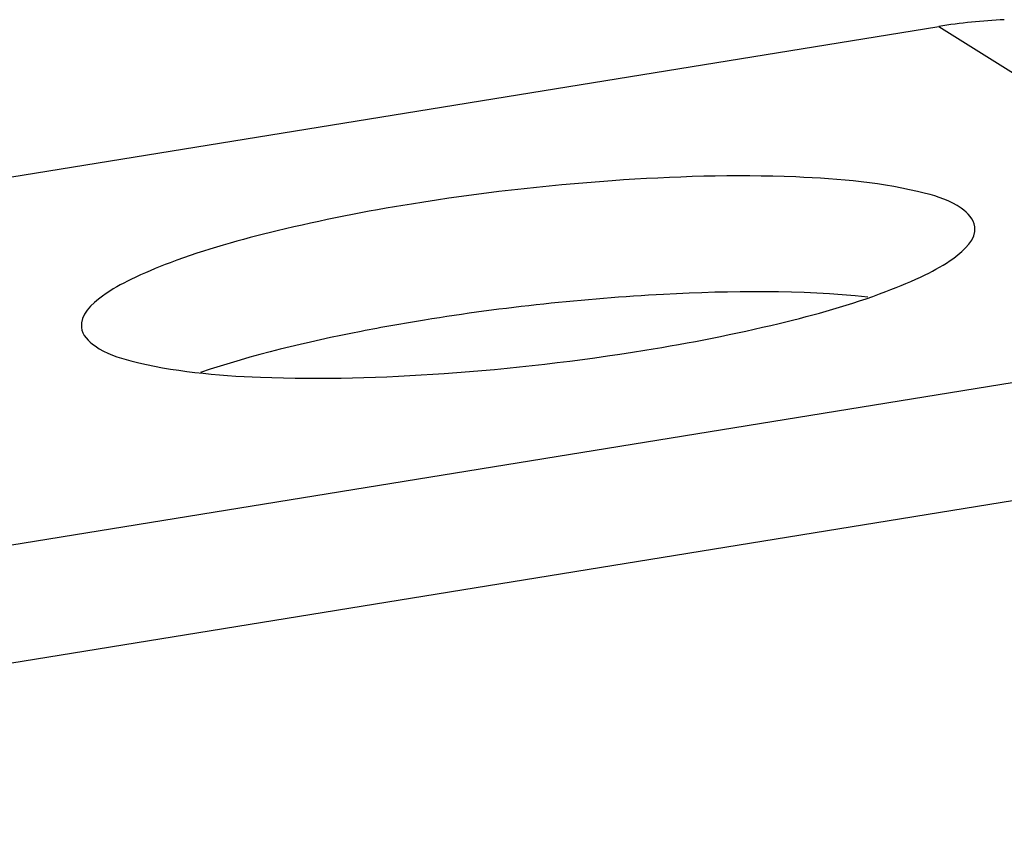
# Model space of a CAD drawing. Header units: millimetres. Extents: x 0 to 420, y 0 to 297.
# Tile 101 of 130: x 332 to 337, y 197 to 201. Entities that reach past the tile are written whole.
import ezdxf

# ---------------------------------------------------------------- set-up
doc = ezdxf.new("R2010")
doc.units = ezdxf.units.MM
doc.header["$LTSCALE"] = 23.1
doc.layers.add('BEZUGSACHSEN', color=7, linetype='CONTINUOUS')
doc.layers.add('RUNDUNGEN', color=7, linetype='CONTINUOUS')

msp = doc.modelspace()

# ---------------------------------------------------------------- linework, layer by layer
at = {"layer": 'BEZUGSACHSEN', "color": 7, "linetype": 'Continuous'}
for points, knots in [([(336.6796, 200.0026), (336.6753, 200.0406), (336.5918, 200.1233), (336.288, 200.2174), (335.6928, 200.2707), (334.8334, 200.244), (334.1924, 200.1703), (333.8597, 200.1164)], [0, 0, 0, 0, 0.039661, 0.106727, 0.332794, 0.650595, 1, 1, 1, 1]), ([(333.8597, 200.1164), (333.6342, 200.0798), (333.2265, 199.9997), (332.76, 199.8701), (332.4674, 199.7478), (332.3094, 199.6618), (332.2009, 199.5611), (332.208, 199.4983)], [0, 0, 0, 0, 0.378332, 0.686302, 0.804413, 0.895409, 1, 1, 1, 1]), ([(335.0279, 199.3846), (335.2534, 199.4211), (335.6612, 199.5013), (336.1276, 199.6308), (336.4203, 199.7532), (336.5782, 199.8392), (336.6867, 199.9399), (336.6796, 200.0026)], [0, 0, 0, 0, 0.378332, 0.686302, 0.804413, 0.895409, 1, 1, 1, 1]), ([(336.1433, 199.6503), (335.8047, 199.6857), (335.0595, 199.6778), (334.3213, 199.5998), (333.9252, 199.5355)], [0, 0, 0, 0, 0.459053, 1, 1, 1, 1]), ([(333.9252, 199.5355), (333.8192, 199.5183), (333.4413, 199.4507), (333.0659, 199.3622), (332.8042, 199.2725)], [0, 0, 0, 0, 0.279746, 1, 1, 1, 1]), ([(332.208, 199.4983), (332.2123, 199.4603), (332.2958, 199.3776), (332.5996, 199.2836), (333.1948, 199.2302), (334.0543, 199.257), (334.6952, 199.3306), (335.0279, 199.3846)], [0, 0, 0, 0, 0.039661, 0.106727, 0.332794, 0.650595, 1, 1, 1, 1])]:
    msp.add_open_spline(points, degree=3, knots=knots, dxfattribs=at)
at = {"layer": 'RUNDUNGEN', "color": 7, "linetype": 'Continuous'}
for p, q in [((324.1127, 198.9964), (336.4989, 201.005)), ((326.4489, 197.5328), (338.8352, 199.5414)), ((338.8356, 198.9499), (326.4493, 196.9413))]:
    msp.add_line(p, q, dxfattribs=at)
at = {"layer": 'RUNDUNGEN', "color": 9, "linetype": 'Continuous'}
msp.add_line((336.4989, 201.005), (338.8352, 199.5414), dxfattribs=at)
at = {"layer": 'RUNDUNGEN', "color": 7, "linetype": 'Continuous'}
msp.add_arc((336.9591, 198.1694), 2.8727, 92.6374, 99.2173, dxfattribs=at)

doc.saveas('drawing.dxf')
